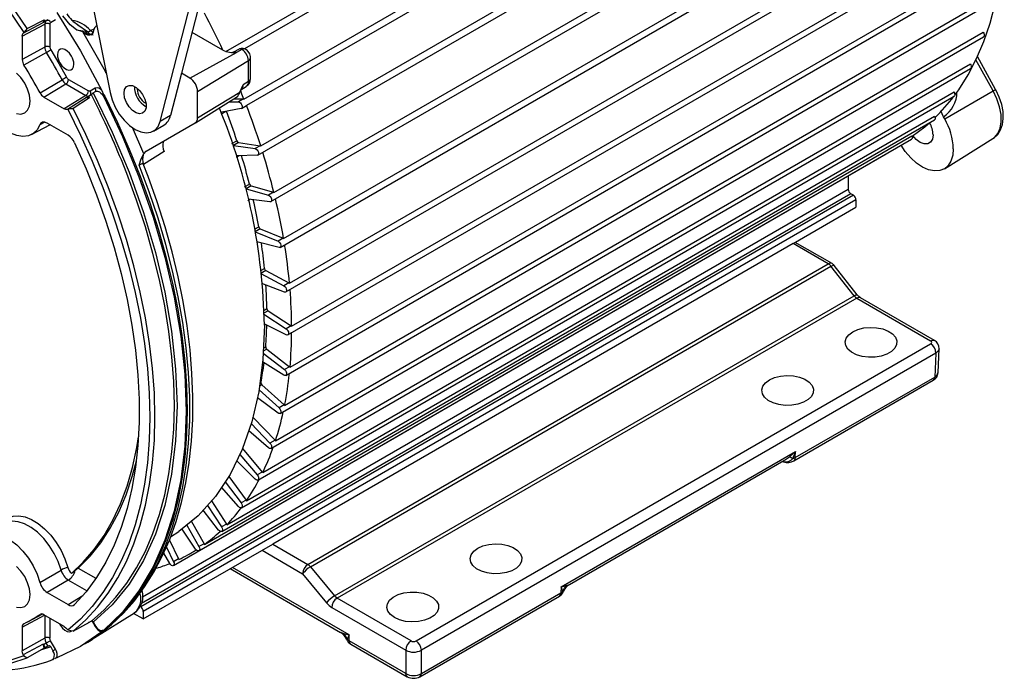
# Model space of a CAD drawing. Header units: inches. Extents: x 0 to 77, y 0 to 59.5.
# Tile 19 of 21: x 58 to 66.4, y 39.3 to 44.9. Entities that reach past the tile are written whole.
import ezdxf

# ---------------------------------------------------------------- set-up
doc = ezdxf.new("R2010")
doc.units = ezdxf.units.IN
doc.header["$LTSCALE"] = 7
doc.header["$MEASUREMENT"] = 0

msp = doc.modelspace()

# ---------------------------------------------------------------- linework, layer by layer
for p, q in [((59.763772, 44.617615), (65.753232, 48.075257)), ((65.778092, 48.021394), (59.92044, 44.639844)), ((59.917474, 44.214104), (65.922675, 47.680833)), ((65.943822, 47.626329), (59.938621, 44.1596)), ((60.035284, 43.738458), (66.083168, 47.229828)), ((60.05914, 43.816887), (66.064341, 47.283616)), ((60.171477, 43.421229), (66.176678, 46.887958)), ((60.145338, 43.343854), (66.193222, 46.835223)), ((60.253254, 43.031466), (66.258455, 46.498195)), ((60.224821, 42.955428), (66.272705, 46.446797)), ((60.272861, 42.577435), (66.320746, 46.068804)), ((60.303576, 42.651868), (66.308777, 46.118596)), ((60.32189, 42.286592), (66.327091, 45.753321)), ((60.288934, 42.214017), (66.336818, 45.705386)), ((58.522658, 45.564707), (58.781318, 44.268355)), ((60.307997, 41.939643), (66.313198, 45.406372)), ((60.272861, 41.869156), (66.320746, 45.360525)), ((59.552625, 45.072171), (59.386974, 44.433219)), ((60.262048, 41.61482), (66.267249, 45.081549)), ((59.205576, 44.023436), (59.464236, 45.021145)), ((60.224821, 41.54663), (66.272705, 45.037999)), ((58.076228, 44.813417), (58.222098, 44.88672)), ((58.215644, 44.866185), (58.230021, 44.874487)), ((58.215645, 44.866185), (58.239619, 44.879033)), ((58.222098, 44.88672), (58.230021, 44.874487)), ((58.230021, 44.874487), (58.25369, 44.887159)), ((58.25369, 44.887159), (58.239619, 44.879033)), ((58.27646, 44.864518), (58.318332, 44.888699)), ((58.035873, 44.748056), (58.226575, 44.8502)), ((58.044697, 44.77369), (58.212489, 44.863908)), ((58.212489, 44.863908), (58.215645, 44.866185)), ((58.226575, 44.8502), (58.226575, 44.655242)), ((58.269834, 44.849873), (58.269834, 44.654915)), ((58.54937, 44.785118), (58.49573, 44.800606)), ((58.49573, 44.800606), (58.568785, 44.790554)), ((58.590583, 44.784671), (58.507958, 44.842116)), ((58.568785, 44.790554), (58.590583, 44.784672)), ((58.590583, 44.784671), (58.601849, 44.788286)), ((58.601852, 44.788288), (58.614817, 44.794646)), ((58.614817, 44.794646), (58.644653, 44.810088)), ((58.668155, 44.835505), (58.660125, 44.831207)), ((58.035873, 44.748056), (58.035873, 44.54833)), ((58.04794, 44.777619), (58.044697, 44.77369)), ((59.739245, 44.627371), (59.476615, 44.778984)), ((60.145338, 41.249972), (66.193222, 44.741342)), ((60.184547, 41.315684), (66.189748, 44.782412)), ((58.226575, 44.655242), (58.035873, 44.54833)), ((59.876149, 44.637758), (59.829084, 44.612564)), ((59.900417, 44.635017), (59.854244, 44.609759)), ((58.240695, 44.609526), (58.050017, 44.502575)), ((59.457309, 44.392616), (59.854244, 44.609759)), ((59.523777, 44.27749), (59.955282, 44.539989)), ((59.955282, 44.361983), (59.955282, 44.539989)), ((59.972583, 44.387018), (59.972583, 44.565024)), ((66.27464, 44.28307), (66.128371, 44.5455)), ((66.296201, 44.296318), (66.141585, 44.573722)), ((60.035284, 40.982434), (66.083168, 44.473803)), ((60.076342, 41.04551), (66.081543, 44.512239)), ((58.186392, 44.266365), (58.374364, 44.378004)), ((58.428241, 44.380548), (58.59707, 44.283084)), ((59.386974, 44.433219), (59.293964, 44.074462)), ((59.457309, 44.392616), (59.386974, 44.433219)), ((58.218945, 44.23124), (58.406894, 44.342921)), ((58.406894, 44.342921), (58.575723, 44.245457)), ((58.654937, 44.305682), (58.613065, 44.281502)), ((59.882492, 44.27274), (59.910318, 44.33463)), ((59.892027, 44.292836), (59.937329, 44.320962)), ((59.955282, 44.361983), (59.910318, 44.33463)), ((58.218945, 44.23124), (58.391903, 44.131394)), ((58.575723, 44.245457), (58.391903, 44.131394)), ((58.580549, 44.22641), (58.418513, 44.126222)), ((58.605107, 44.223329), (58.468682, 44.133667)), ((58.58421, 44.22807), (58.580549, 44.22641)), ((58.584202, 44.228065), (58.598475, 44.236307)), ((58.607213, 44.242341), (58.58421, 44.22807)), ((58.621284, 44.250467), (58.598475, 44.236307)), ((58.598475, 44.236307), (58.605107, 44.223329)), ((58.621284, 44.250467), (58.607213, 44.242341)), ((58.6221, 44.251), (58.621284, 44.250467)), ((58.63884, 44.267242), (58.65834, 44.278506)), ((58.736434, 44.237898), (58.727226, 44.232183)), ((59.505101, 44.01196), (59.855203, 44.229325)), ((59.523777, 44.054522), (59.523777, 44.27749)), ((59.523777, 44.054522), (59.882492, 44.27274)), ((59.832666, 44.215332), (59.913353, 44.214704)), ((59.913353, 44.214704), (59.87067, 44.190064)), ((59.895864, 40.746945), (65.943749, 44.238315)), ((59.938621, 40.807259), (65.943822, 44.273988)), ((65.864228, 44.045677), (66.27464, 44.28307)), ((58.418513, 44.126222), (58.423536, 44.127067)), ((59.892543, 44.133687), (59.729748, 44.102064)), ((59.792941, 44.190669), (59.87067, 44.190064)), ((59.895864, 44.134917), (59.938547, 44.159558)), ((59.293964, 44.074462), (59.205576, 44.023436)), ((59.763795, 44.108678), (59.726142, 44.086941)), ((59.728607, 40.546087), (65.776491, 44.037457)), ((59.772891, 40.603542), (65.778092, 44.070271)), ((65.853882, 44.064239), (65.832338, 44.114198)), ((65.864228, 44.045677), (65.853882, 44.064239)), ((58.115556, 43.913006), (58.270986, 43.996207)), ((58.226844, 44.017584), (58.18548, 43.995687)), ((58.426209, 43.906599), (58.247725, 44.009635)), ((58.274399, 43.994237), (58.267419, 43.994297)), ((59.067841, 43.748496), (58.970398, 43.971696)), ((59.088523, 43.77138), (59.504309, 44.011487)), ((59.148435, 43.941208), (59.236823, 43.992234)), ((59.535344, 40.38206), (65.583228, 43.873429)), ((59.580967, 40.43659), (65.586168, 43.903319)), ((65.862809, 43.62323), (66.27328, 43.878076)), ((59.81434, 43.836139), (59.857023, 43.86078)), ((59.871196, 43.845854), (59.828513, 43.821213)), ((59.828513, 43.821213), (60.012197, 43.793434)), ((59.871196, 43.845854), (60.054881, 43.818075)), ((60.054881, 43.818075), (60.012197, 43.793434)), ((59.239736, 43.769187), (59.063604, 43.659899)), ((59.067841, 43.748496), (59.088523, 43.77138)), ((59.318192, 40.25666), (65.366077, 43.74803)), ((59.876344, 43.732369), (59.851575, 43.71807)), ((60.029991, 43.737012), (59.856718, 43.731776)), ((65.366799, 43.748487), (65.366077, 43.74803)), ((65.044867, 43.562599), (65.044867, 43.448321)), ((59.921195, 43.468441), (59.963879, 43.493082)), ((59.977364, 43.47688), (59.93468, 43.452239)), ((59.93468, 43.452239), (60.124443, 43.398351)), ((59.977364, 43.47688), (60.167126, 43.422991)), ((65.088708, 43.3977), (59.040823, 39.906331)), ((65.066787, 43.410354), (59.046678, 39.935019)), ((59.055805, 39.990909), (65.044867, 43.448321)), ((60.167126, 43.422991), (60.124443, 43.398351)), ((65.088708, 43.3977), (65.066787, 43.410354)), ((65.110628, 43.359733), (59.062744, 39.868364)), ((59.968091, 43.362313), (59.949484, 43.351571)), ((60.137961, 43.342502), (59.956109, 43.36371)), ((64.577499, 42.987866), (65.110628, 43.295634)), ((65.110628, 43.359733), (65.110628, 43.295634)), ((60.007198, 43.110141), (60.042449, 43.130491)), ((60.055098, 43.11319), (60.012415, 43.088549)), ((60.012415, 43.088549), (60.206176, 43.009142)), ((60.055098, 43.11319), (60.248859, 43.033783)), ((60.248859, 43.033783), (60.206176, 43.009142)), ((60.215271, 42.954478), (60.026833, 43.001898)), ((60.03383, 43.000137), (60.027813, 42.996664)), ((64.577499, 42.987866), (60.161152, 40.438363)), ((64.876146, 42.815461), (64.577499, 42.987866)), ((64.907643, 42.81858), (64.595949, 42.998517)), ((60.459799, 40.265958), (64.876146, 42.815461)), ((60.482073, 40.246208), (64.89842, 42.79571)), ((65.095179, 42.545443), (64.89842, 42.79571)), ((65.122431, 42.552689), (64.925672, 42.802956)), ((60.060329, 42.75877), (60.091873, 42.77698)), ((60.103548, 42.758769), (60.060865, 42.734129)), ((60.060865, 42.734129), (60.256501, 42.630073)), ((60.103548, 42.758769), (60.299185, 42.654713)), ((60.261074, 42.577192), (60.068113, 42.650305)), ((60.299185, 42.654713), (60.256501, 42.630073)), ((60.684873, 39.999428), (65.095179, 42.545443)), ((65.11714, 42.525512), (60.707459, 39.979858)), ((65.11714, 42.525512), (65.744845, 42.163146)), ((65.776342, 42.166265), (65.148637, 42.528631)), ((60.085256, 42.421209), (60.11161, 42.436422)), ((60.122182, 42.417501), (60.086211, 42.396735)), ((60.086541, 42.388262), (60.274868, 42.265296)), ((60.122182, 42.417501), (60.317551, 42.289936)), ((60.274868, 42.214779), (60.089684, 42.307673)), ((60.317551, 42.289936), (60.274868, 42.265296)), ((61.378636, 39.617492), (65.744845, 42.13805)), ((60.080517, 42.058862), (60.261074, 41.918808)), ((60.110796, 42.093124), (60.081219, 42.076049)), ((60.082257, 42.101472), (60.101442, 42.112548)), ((60.110796, 42.093124), (60.303758, 41.943449)), ((65.789377, 42.059553), (61.423168, 39.538995)), ((65.789377, 42.059553), (65.780156, 41.856235)), ((65.807486, 41.891033), (65.816904, 42.098696)), ((60.256501, 41.871207), (60.075561, 41.983878)), ((60.303758, 41.943449), (60.261074, 41.918808)), ((60.069516, 41.789193), (60.04883, 41.777251)), ((60.052235, 41.803568), (60.061482, 41.808906)), ((60.069516, 41.789193), (60.257955, 41.619046)), ((64.583173, 41.14525), (65.767121, 41.828728)), ((64.596208, 41.172756), (65.780156, 41.856235)), ((60.045059, 41.748095), (60.215271, 41.594405)), ((60.206176, 41.550243), (60.031207, 41.680552)), ((60.257955, 41.619046), (60.215271, 41.594405)), ((59.978886, 41.460754), (60.137961, 41.295642)), ((59.998793, 41.509036), (59.990705, 41.504367)), ((59.998793, 41.509036), (60.180645, 41.320283)), ((60.124443, 41.255401), (59.957926, 41.40037)), ((60.180645, 41.320283), (60.137961, 41.295642)), ((59.882697, 41.200304), (60.029991, 41.025791)), ((59.905293, 41.248744), (60.072674, 41.050432)), ((62.608283, 40.075247), (64.597374, 41.223525)), ((64.546175, 41.180227), (64.597374, 41.223525)), ((64.597374, 41.223525), (64.572199, 41.162776)), ((64.596208, 41.172756), (64.597374, 41.223525)), ((60.012197, 40.989914), (59.856331, 41.146301)), ((62.680186, 40.096774), (64.499567, 41.147081)), ((64.470763, 41.148195), (64.474553, 41.146402)), ((64.49909, 41.147928), (64.511006, 41.154644)), ((64.572199, 41.162776), (64.596208, 41.172756)), ((60.072674, 41.050432), (60.029991, 41.025791)), ((59.758712, 40.968326), (59.892543, 40.78781)), ((59.787525, 41.011674), (59.935226, 40.812451)), ((59.87067, 40.756688), (59.727314, 40.921088)), ((59.642068, 40.805362), (59.769807, 40.608946)), ((59.935226, 40.812451), (59.892543, 40.78781)), ((59.70141, 40.55828), (59.572047, 40.727221)), ((59.608049, 40.767399), (59.727124, 40.584305)), ((59.470782, 40.631536), (59.578229, 40.442147)), ((59.295156, 40.501484), (59.365433, 40.545139)), ((59.506274, 40.396864), (59.391974, 40.566906)), ((59.432111, 40.599823), (59.535546, 40.417507)), ((59.769807, 40.608946), (59.727124, 40.584305)), ((59.284568, 40.473206), (59.362591, 40.313883)), ((59.062744, 39.804265), (60.161152, 40.438363)), ((59.287398, 40.274207), (59.235889, 40.36189)), ((59.258741, 40.414146), (59.319908, 40.289242)), ((59.460762, 40.358664), (59.512995, 40.388817)), ((59.578229, 40.442147), (59.535546, 40.417507)), ((60.070899, 40.386261), (60.415267, 40.187461)), ((60.161152, 40.438363), (60.459799, 40.265958)), ((59.362591, 40.313883), (59.319908, 40.289242)), ((58.18548, 40.114424), (58.364556, 40.218564)), ((58.511569, 40.235916), (58.661199, 40.149536)), ((59.801526, 40.230755), (60.737554, 39.690398)), ((60.809291, 39.668967), (59.818833, 40.240746)), ((60.482073, 40.246208), (60.684873, 39.999428)), ((58.426591, 40.133511), (58.247725, 40.02861)), ((58.583275, 40.043059), (58.426591, 40.133511)), ((60.415267, 40.187461), (60.618066, 39.940681)), ((58.247725, 40.02861), (58.426209, 39.925573)), ((62.608283, 40.075247), (62.607117, 40.024478)), ((62.607117, 40.024478), (62.624512, 40.038402)), ((62.608283, 40.075247), (62.65354, 40.087632)), ((62.624512, 40.038402), (62.608283, 40.075247)), ((58.426209, 39.925573), (58.550096, 40.002829)), ((61.335164, 39.617492), (60.707459, 39.979858)), ((61.410133, 39.313493), (62.594081, 39.996972)), ((61.423168, 39.340999), (62.607117, 40.024478)), ((59.062744, 39.868364), (59.062744, 39.804265)), ((60.662927, 39.901361), (61.290631, 39.538995)), ((58.035873, 39.734514), (58.225931, 39.836201)), ((58.082118, 39.780564), (58.203746, 39.845672)), ((58.391903, 39.740387), (58.218945, 39.840234)), ((58.226575, 39.835829), (58.226575, 39.641587)), ((58.269834, 39.810856), (58.269834, 39.64126)), ((58.468682, 39.700084), (58.605107, 39.77784)), ((58.598475, 39.772519), (58.621284, 39.7856)), ((58.605107, 39.77784), (58.598475, 39.772519)), ((58.621284, 39.7856), (58.6221, 39.786065)), ((58.625697, 39.791467), (58.654937, 39.740821)), ((58.638839, 39.77662), (58.658357, 39.742811)), ((58.651364, 39.646646), (58.987623, 39.855416)), ((59.062744, 39.804265), (58.981126, 39.851382)), ((58.035873, 39.734514), (58.035873, 39.534788)), ((58.423536, 39.708191), (58.418513, 39.714836)), ((58.721832, 39.706325), (58.731151, 39.711265)), ((58.727226, 39.709631), (58.736434, 39.714512)), ((58.226575, 39.641587), (58.035873, 39.534788)), ((58.318332, 39.54644), (58.27646, 39.618966)), ((58.567415, 39.592529), (58.592469, 39.608084)), ((60.764033, 39.681352), (60.809291, 39.668967)), ((60.809291, 39.668967), (60.79306, 39.632121)), ((60.79306, 39.632121), (60.810457, 39.618198)), ((60.810457, 39.618198), (60.809291, 39.668967)), ((61.290631, 39.340999), (60.810457, 39.618198)), ((58.212489, 39.590568), (58.044697, 39.498967)), ((58.222098, 39.556662), (58.076228, 39.473452)), ((58.276995, 39.567664), (58.198141, 39.542996)), ((58.215757, 39.584454), (58.212489, 39.590568)), ((58.215748, 39.58445), (58.230021, 39.559746)), ((58.239618, 39.597695), (58.215757, 39.584454)), ((58.230021, 39.559746), (58.222098, 39.556662)), ((58.253689, 39.573323), (58.230021, 39.559746)), ((58.254559, 39.57382), (58.253689, 39.573323)), ((58.276995, 39.567664), (58.296498, 39.533887)), ((60.823492, 39.590692), (61.303666, 39.313493)), ((61.290631, 39.538995), (61.290631, 39.340999)), ((61.423168, 39.340999), (61.423168, 39.538995)), ((58.044697, 39.498967), (58.04794, 39.491293)), ((58.300374, 39.462698), (58.290821, 39.457618)), ((58.295287, 39.45992), (58.304953, 39.465061)), ((58.302025, 39.464848), (58.30253, 39.467823))]:
    msp.add_line(p, q)
at = {"flags": 128}
for points in [[(65.949568, 44.246962), (65.983029, 44.293585), (66.062766, 44.420192), (66.133757, 44.556866), (66.195767, 44.703152), (66.24859, 44.858565), (66.29205, 45.022588), (66.326003, 45.194677), (66.350336, 45.37426), (66.364968, 45.56074), (66.369851, 45.753498)], [(57.911989, 44.979776), (58.04794, 44.777619)], [(58.076228, 44.813417), (57.939591, 45.01578)], [(58.215471, 44.866489), (58.219958, 44.875471), (58.222098, 44.88672)], [(58.239619, 44.879033), (58.230017, 44.867954), (58.226575, 44.8502)], [(58.329789, 44.948061), (58.529297, 44.621827), (58.712071, 44.285929)], [(58.49573, 44.800606), (58.442078, 44.844669), (58.37996, 44.919501)], [(58.076228, 44.813417), (58.064632, 44.794852), (58.04794, 44.777619)], [(58.269834, 44.849873), (58.271556, 44.858875), (58.27646, 44.864518)], [(58.640385, 44.796779), (58.636677, 44.780933), (58.629512, 44.768484), (58.619626, 44.760213), (58.607321, 44.756377), (58.593485, 44.757104), (58.578601, 44.762469), (58.563708, 44.771915), (58.54937, 44.785118)], [(58.634488, 44.77713), (58.633927, 44.777406), (58.614817, 44.794646)], [(58.668647, 44.833042), (58.662307, 44.83228), (58.647528, 44.819052), (58.640385, 44.796779)], [(58.035873, 44.748056), (58.038079, 44.762991), (58.044697, 44.77369)], [(58.748871, 44.430973), (58.740922, 44.446866), (58.54937, 44.785118)], [(66.189748, 44.782412), (66.194985, 44.773826), (66.198403, 44.764645), (66.199642, 44.755838), (66.198571, 44.748332), (66.195302, 44.742919), (66.193222, 44.741342)], [(58.18548, 43.995687), (58.161556, 43.952691), (58.128756, 43.921071), (58.088265, 43.901971), (58.041546, 43.896081), (57.990287, 43.903612), (57.936339, 43.924294), (57.881652, 43.957379), (57.8282, 44.001672), (57.777915, 44.055572), (57.732614, 44.117133), (57.693933, 44.184131), (57.663269, 44.254145), (57.641731, 44.324646), (57.630096, 44.393086), (57.628784, 44.456995), (57.637844, 44.514062), (57.656947, 44.562226), (57.685404, 44.599748), (57.722186, 44.625271), (57.765965, 44.637874), (57.81516, 44.637101)], [(58.277006, 44.631694), (58.345494, 44.515685), (58.411717, 44.398368)], [(58.454047, 44.578372), (58.437463, 44.602148), (58.418023, 44.621403), (58.3974, 44.634478), (58.377372, 44.640247), (58.359663, 44.638213), (58.345797, 44.628551), (58.336969, 44.612094), (58.33394, 44.590259)], [(59.900417, 44.635017), (59.889004, 44.6394), (59.878835, 44.638894), (59.876399, 44.637231)], [(59.961119, 44.606704), (59.940749, 44.63062), (59.936463, 44.633516)], [(59.828802, 44.61341), (59.822653, 44.610224), (59.820188, 44.610081)], [(58.354547, 44.520913), (58.371131, 44.497136), (58.390571, 44.477881), (58.411193, 44.464807), (58.431221, 44.459038), (58.448931, 44.461072), (58.462796, 44.470733), (58.471624, 44.48719), (58.474654, 44.509026)], [(66.081543, 44.512239), (66.086249, 44.503357), (66.088996, 44.494191), (66.089495, 44.485705), (66.087695, 44.478795), (66.083783, 44.474188), (66.083168, 44.473803)], [(58.101529, 44.196528), (58.096268, 44.245716), (58.080842, 44.297627), (58.056302, 44.348723), (58.024322, 44.395522), (57.98708, 44.434835)], [(58.899402, 44.263975), (58.904498, 44.296295), (58.919232, 44.31923), (58.942009, 44.330294), (58.97036, 44.328288), (59.001213, 44.313429), (59.031225, 44.287328), (59.057142, 44.252813), (59.076157, 44.213624), (59.08621, 44.174008), (59.08621, 44.138258), (59.076157, 44.110248), (59.057142, 44.093014), (59.031225, 44.088422), (59.001213, 44.096971), (58.97036, 44.117734), (58.942009, 44.148462), (58.919232, 44.185823), (58.904498, 44.225771), (58.899402, 44.263975)], [(66.274748, 43.879974), (66.280772, 43.88302), (66.313657, 43.913458), (66.337974, 43.951578), (66.353994, 43.9969), (66.361348, 44.049241), (66.359357, 44.107317), (66.347896, 44.168602), (66.327606, 44.230358), (66.30105, 44.287436), (66.296201, 44.296318)], [(58.575724, 44.245457), (58.592812, 44.239563), (58.607213, 44.242341)], [(58.605107, 44.223329), (58.594213, 44.227116), (58.584408, 44.227725)], [(58.613065, 44.281502), (58.605722, 44.280076), (58.59707, 44.283084)], [(58.63884, 44.267242), (58.800037, 43.932697), (58.94233, 43.593712), (59.064627, 43.252885), (59.165993, 42.912828), (59.245649, 42.576145), (59.302987, 42.245417), (59.337566, 41.923176), (59.349122, 41.611893), (59.337566, 41.313953), (59.302987, 41.031637), (59.245649, 40.767109), (59.245164, 40.765619)], [(58.65834, 44.278506), (58.665824, 44.281081), (58.674443, 44.280844), (58.689887, 44.27459), (58.702605, 44.264681), (58.712534, 44.254185)], [(58.712534, 44.254185), (58.720511, 44.243735), (58.727226, 44.232183)], [(58.736434, 44.237898), (58.724782, 44.246342), (58.712534, 44.254185)], [(58.727226, 44.232183), (58.886024, 43.895569), (59.026087, 43.554976), (59.146387, 43.212903), (59.246041, 42.87186), (59.324319, 42.53435), (59.380645, 42.202848), (59.414607, 41.879788), (59.425956, 41.567539), (59.414607, 41.268393), (59.380645, 40.984544), (59.324319, 40.718076), (59.246041, 40.470943), (59.146387, 40.244958), (59.026087, 40.041781), (58.886024, 39.862901), (58.727226, 39.709631)], [(58.736434, 44.237898), (58.84436, 44.014011), (58.94412, 43.787986), (59.035389, 43.560559), (59.117869, 43.332473), (59.191291, 43.104473), (59.255415, 42.877302), (59.310032, 42.651701), (59.354964, 42.428407), (59.390063, 42.208149), (59.415217, 41.991644), (59.430342, 41.779599), (59.435389, 41.572706), (59.430342, 41.371641), (59.415217, 41.17706), (59.390063, 40.989596), (59.354964, 40.809863), (59.310032, 40.638446), (59.255415, 40.475904), (59.191291, 40.322769), (59.117869, 40.17954), (59.035389, 40.046684), (58.94412, 39.924634), (58.84436, 39.81379), (58.736434, 39.714512)], [(58.781318, 44.268355), (58.79842, 44.206711), (58.824867, 44.145209), (58.859392, 44.086797), (58.900341, 44.034273), (58.945751, 43.990155), (58.993447, 43.956556), (59.041143, 43.935086), (59.086553, 43.926775), (59.127502, 43.93202), (59.162027, 43.950571), (59.188474, 43.981537), (59.205576, 44.023436)], [(59.917474, 44.214104), (59.900509, 44.256845), (59.889336, 44.284543)], [(65.943822, 44.273988), (65.947943, 44.26491), (65.949989, 44.255858), (65.949744, 44.247787), (65.947233, 44.241547), (65.943749, 44.238315)], [(66.27328, 43.878076), (66.287522, 43.888429), (66.316138, 43.922408), (66.335207, 43.967589), (66.343923, 44.022062), (66.341917, 44.083526), (66.329274, 44.149382), (66.306528, 44.216847), (66.27464, 44.28307)], [(57.98708, 44.090361), (58.024322, 44.086675), (58.056302, 44.096551), (58.080842, 44.119314), (58.096268, 44.153414), (58.101529, 44.196528)], [(58.418513, 44.126222), (58.40594, 44.125838), (58.391903, 44.131394)], [(58.423536, 44.127067), (58.446806, 44.132906), (58.468682, 44.133667)], [(58.423536, 44.127067), (58.530636, 43.908248), (58.629672, 43.687177), (58.72031, 43.464597), (58.802247, 43.241258), (58.875205, 43.017912), (58.93894, 42.795309), (58.993237, 42.5742), (59.037913, 42.355328), (59.072818, 42.139431), (59.097834, 41.927233), (59.112878, 41.719451), (59.117898, 41.516783), (59.112878, 41.31991), (59.097834, 41.129497), (59.072818, 40.946183), (59.037913, 40.770585), (58.993237, 40.603295), (58.93894, 40.444876), (58.875205, 40.29586), (58.802247, 40.15675), (58.72031, 40.028012), (58.629672, 39.910082), (58.530636, 39.803355), (58.423536, 39.708191)], [(58.468682, 39.700084), (58.575617, 39.796136), (58.674488, 39.903706), (58.764966, 40.022436), (58.846749, 40.15193), (58.919564, 40.291757), (58.983169, 40.441451), (59.037352, 40.600512), (59.081931, 40.768411), (59.11676, 40.944587), (59.14172, 41.128454), (59.15673, 41.319398), (59.161739, 41.516783), (59.15673, 41.719951), (59.14172, 41.928224), (59.11676, 42.14091), (59.081931, 42.357298), (59.037352, 42.576667), (58.983169, 42.798286), (58.919564, 43.021416), (58.846749, 43.245314), (58.764966, 43.469233), (58.674488, 43.692426), (58.575617, 43.914151), (58.468682, 44.133667)], [(59.87067, 44.190064), (59.878574, 44.188027), (59.886728, 44.182314), (59.893992, 44.173725), (59.899349, 44.163462), (59.902049, 44.152961), (59.901713, 44.143693), (59.89839, 44.136954), (59.892543, 44.133687)], [(59.728034, 44.10143), (59.728116, 44.101476), (59.729748, 44.102064)], [(65.778092, 44.070271), (65.781584, 44.061095), (65.782906, 44.052257), (65.781919, 44.044689), (65.778726, 44.039188), (65.776491, 44.037457)], [(58.247725, 44.009635), (58.225731, 44.018008), (58.206216, 44.016785), (58.191384, 44.006106), (58.18548, 43.995687)], [(65.587674, 43.899263), (65.694134, 43.978195), (65.735795, 44.013579)], [(65.586168, 43.903319), (65.588994, 43.894146), (65.589578, 43.885619), (65.587859, 43.878637), (65.584019, 43.873935), (65.583228, 43.873429)], [(65.765632, 43.909718), (65.760285, 43.87382), (65.744767, 43.84761), (65.720598, 43.833653), (65.690143, 43.833315), (65.656384, 43.84663), (65.622624, 43.872293), (65.594831, 43.904094)], [(58.480049, 43.843753), (58.57697, 43.622909), (58.665208, 43.4007), (58.74445, 43.177916), (58.814414, 42.955349), (58.874852, 42.733791), (58.925549, 42.514028), (58.966325, 42.296843), (58.997034, 42.083007), (59.017568, 41.87328), (59.027853, 41.668409), (59.027853, 41.46912), (59.017568, 41.276123), (58.997034, 41.090104), (58.966325, 40.911724), (58.925549, 40.741618), (58.874852, 40.580389), (58.814414, 40.428611), (58.74445, 40.286823), (58.665208, 40.15553), (58.57697, 40.035199), (58.480049, 39.926256)], [(60.012197, 43.793434), (60.020287, 43.790322), (60.028306, 43.783709), (60.035132, 43.77452), (60.03981, 43.764041), (60.041686, 43.753739), (60.040495, 43.745056), (60.036406, 43.739208), (60.029991, 43.737012)], [(65.937049, 43.792862), (65.932066, 43.736657), (65.917305, 43.688317), (65.89332, 43.649659), (65.861013, 43.622136), (65.821598, 43.606783), (65.776556, 43.604176), (65.72758, 43.614414), (65.676512, 43.637111), (65.625269, 43.671415), (65.575778, 43.716036), (65.529899, 43.769297), (65.493832, 43.821822)], [(59.028184, 43.652287), (59.04512, 43.706906), (59.067841, 43.748496)], [(59.853986, 43.73103), (59.854957, 43.731468), (59.856718, 43.731776)], [(58.6221, 39.786065), (58.730718, 39.88178), (58.831168, 39.989241), (58.923109, 40.108086), (59.006229, 40.23791), (59.080246, 40.378275), (59.14491, 40.528703), (59.200001, 40.688685), (59.245332, 40.857679), (59.28075, 41.035111), (59.306135, 41.220381), (59.3214, 41.412859), (59.326494, 41.611894), (59.3214, 41.816811), (59.306135, 42.026914), (59.28075, 42.241492), (59.245332, 42.459817), (59.200001, 42.68115), (59.14491, 42.904738), (59.080246, 43.129826), (59.006229, 43.355649), (58.923109, 43.581441), (58.876911, 43.697294)], [(58.796063, 39.760319), (58.835023, 39.796228), (58.935695, 39.901643), (59.028257, 40.018009), (59.112415, 40.144962), (59.187905, 40.282098), (59.254487, 40.428987), (59.311952, 40.585164), (59.360119, 40.750137), (59.398836, 40.923384), (59.427979, 41.104359), (59.447458, 41.292492), (59.457211, 41.487187), (59.457207, 41.687832), (59.447446, 41.893792), (59.427959, 42.104418), (59.398808, 42.319045), (59.360084, 42.536996), (59.311909, 42.757583), (59.254436, 42.980109), (59.187846, 43.203873), (59.11235, 43.428168), (59.028184, 43.652287)], [(58.804246, 39.767211), (58.893859, 39.852564), (58.987922, 39.959003), (59.074528, 40.075176), (59.153427, 40.200801), (59.224372, 40.335555), (59.287131, 40.479067), (59.341495, 40.630923), (59.387283, 40.790669), (59.424351, 40.95782), (59.452588, 41.131865), (59.471919, 41.312277), (59.482302, 41.498517), (59.483722, 41.690034), (59.476197, 41.886262), (59.459769, 42.086636), (59.434504, 42.290586), (59.400493, 42.497535), (59.357848, 42.706902), (59.306703, 42.918099), (59.247217, 43.130535), (59.179566, 43.343615), (59.103951, 43.556745), (59.061778, 43.664566)], [(59.061047, 43.664269), (59.060878, 43.666941), (59.056373, 43.666893), (59.049375, 43.664399), (59.039791, 43.659437), (59.028184, 43.652287)], [(60.124443, 43.398351), (60.132629, 43.394198), (60.140424, 43.386757), (60.146738, 43.377068), (60.150687, 43.366489), (60.151717, 43.356499), (60.149685, 43.348497), (60.144876, 43.343603), (60.137961, 43.342502)], [(60.206176, 43.009142), (60.214369, 43.003994), (60.221855, 42.995807), (60.227588, 42.985725), (60.230763, 42.97516), (60.230938, 42.965591), (60.228087, 42.958358), (60.222609, 42.954472), (60.215271, 42.954478)], [(64.89842, 42.79571), (64.906893, 42.800048), (64.914151, 42.80296), (64.919905, 42.804333), (64.92393, 42.804111), (64.925672, 42.802956)], [(60.256501, 42.630073), (60.264612, 42.623986), (60.271707, 42.615142), (60.276795, 42.604777), (60.279163, 42.594343), (60.278479, 42.585301), (60.27484, 42.578915), (60.268754, 42.57608), (60.261074, 42.577192)], [(65.095179, 42.545443), (65.11091, 42.552693), (65.120689, 42.553844), (65.121519, 42.551989)], [(65.095179, 42.545443), (65.105821, 42.533849), (65.11714, 42.525512)], [(65.148574, 42.528487), (65.134457, 42.531463), (65.11714, 42.525512)], [(65.148626, 42.528638), (65.135669, 42.538309), (65.122288, 42.55287)], [(60.09017, 42.295228), (60.078328, 42.005263), (60.042902, 41.731428), (59.984194, 41.476043), (59.902699, 41.241271), (59.799109, 41.029101), (59.674301, 40.841332), (59.529333, 40.679555), (59.365433, 40.545139)], [(60.274868, 42.265296), (60.282807, 42.258337), (60.289434, 42.248933), (60.293821, 42.238399), (60.295355, 42.22821), (60.293821, 42.219793), (60.289434, 42.214325), (60.282807, 42.212572), (60.274868, 42.214779)], [(65.083051, 42.240403), (65.126625, 42.259915), (65.177236, 42.272559), (65.231704, 42.277539), (65.286606, 42.274543), (65.338492, 42.263759), (65.384103, 42.245865), (65.420572, 42.221985), (65.445608, 42.193619), (65.457638, 42.16255), (65.455906, 42.13073), (65.44052, 42.100159), (65.412448, 42.072757), (65.373454, 42.050246), (65.325987, 42.03404), (65.27303, 42.025159), (65.21791, 42.024159), (65.164092, 42.031103), (65.114956, 42.045556), (65.07359, 42.066609), (65.042593, 42.09294), (65.023913, 42.122893), (65.018723, 42.154587), (65.02735, 42.186031), (65.049251, 42.215248), (65.083051, 42.240403)], [(65.744845, 42.163146), (65.762161, 42.169097), (65.77628, 42.166121)], [(65.744845, 42.13805), (65.751512, 42.143809), (65.753851, 42.150598), (65.751512, 42.157387), (65.744845, 42.163146)], [(65.816418, 42.096087), (65.809659, 42.076663), (65.789377, 42.059553)], [(60.261074, 41.918808), (60.268754, 41.911053), (60.27484, 41.901192), (60.278479, 41.890604), (60.279163, 41.880773), (60.276795, 41.873073), (60.271707, 41.868582), (60.264612, 41.86793), (60.256501, 41.871207)], [(64.375944, 41.832199), (64.419518, 41.851711), (64.470129, 41.864355), (64.524597, 41.869335), (64.579499, 41.866339), (64.631385, 41.855555), (64.676996, 41.837661), (64.713465, 41.813781), (64.738501, 41.785415), (64.750531, 41.754346), (64.748799, 41.722526), (64.733413, 41.691955), (64.705342, 41.664553), (64.666347, 41.642042), (64.61888, 41.625836), (64.565923, 41.616954), (64.510804, 41.615954), (64.456985, 41.622899), (64.407849, 41.637352), (64.366483, 41.658405), (64.335486, 41.684736), (64.316806, 41.714689), (64.311616, 41.746383), (64.320243, 41.777827), (64.342144, 41.807044), (64.375944, 41.832199)], [(65.780156, 41.856235), (65.800463, 41.873377), (65.807112, 41.892566)], [(65.780156, 41.856235), (65.776438, 41.839113), (65.767033, 41.82885)], [(60.215271, 41.594405), (60.222609, 41.58594), (60.228087, 41.575729), (60.230938, 41.565204), (60.230763, 41.555837), (60.227588, 41.548939), (60.221855, 41.545475), (60.214369, 41.545931), (60.206176, 41.550243)], [(58.452674, 40.190683), (58.553696, 40.285992), (58.646302, 40.393077), (58.730137, 40.511529), (58.80488, 40.640894), (58.870246, 40.780678), (58.925985, 40.930347), (58.971882, 41.089327), (59.007764, 41.25701), (59.022749, 41.34973)], [(60.137961, 41.295642), (60.144876, 41.286558), (60.149685, 41.276111), (60.151717, 41.265763), (60.150687, 41.256963), (60.146738, 41.250942), (60.140424, 41.248543), (60.132629, 41.250103), (60.124443, 41.255401)], [(58.511569, 40.235916), (58.610934, 40.336907), (58.70151, 40.449851), (58.782942, 40.574303), (58.854909, 40.709775), (58.917129, 40.855733), (58.969358, 41.011604), (59.004234, 41.144874)], [(64.511006, 41.154644), (64.514248, 41.156471), (64.546175, 41.180227)], [(64.572199, 41.162777), (64.557438, 41.173465), (64.546175, 41.180227)], [(64.596208, 41.172756), (64.59249, 41.155634), (64.583083, 41.14537)], [(60.029991, 41.025791), (60.036406, 41.016189), (60.040495, 41.005619), (60.041686, 40.995562), (60.03981, 40.987425), (60.035132, 40.982348), (60.028306, 40.98104), (60.020287, 40.983686), (60.012197, 40.989914)], [(59.892543, 40.78781), (59.89839, 40.777794), (59.901713, 40.767218), (59.902049, 40.757562), (59.899349, 40.750178), (59.893992, 40.746099), (59.886728, 40.745897), (59.878574, 40.749599), (59.87067, 40.756688)], [(59.245164, 40.765619), (59.165992, 40.522396), (59.064627, 40.299372), (58.942329, 40.099747), (58.800036, 39.92505), (58.638839, 39.77662)], [(57.854976, 40.594903), (57.879657, 40.629881), (57.915448, 40.658794), (57.95838, 40.675342), (58.00705, 40.678982), (58.05987, 40.669598), (58.115118, 40.647495), (58.170989, 40.613394), (58.225661, 40.568409), (58.277349, 40.514007), (58.324367, 40.451963), (58.365181, 40.384303), (58.398458, 40.313234), (58.423113, 40.241075)], [(58.364556, 40.218564), (58.339936, 40.289997), (58.306422, 40.360184), (58.265215, 40.426613), (58.21779, 40.486903), (58.165846, 40.538898), (58.111241, 40.580735), (58.055931, 40.610916), (58.001896, 40.62836), (57.951072, 40.632444), (57.905278, 40.62302), (57.881011, 40.611068)], [(59.727124, 40.584305), (59.732337, 40.573985), (59.734859, 40.563518), (59.734336, 40.554369), (59.730842, 40.547819), (59.724865, 40.544784), (59.717243, 40.545689), (59.709042, 40.550408), (59.70141, 40.55828)], [(57.81516, 39.900573), (57.765965, 39.956599), (57.722186, 40.019748), (57.685404, 40.08774), (57.656947, 40.158117), (57.637844, 40.228337), (57.628784, 40.295864), (57.630096, 40.358258), (57.641731, 40.413265), (57.663269, 40.458898), (57.693933, 40.493509), (57.732614, 40.515846), (57.777915, 40.525104), (57.8282, 40.520947), (57.881652, 40.503526), (57.936339, 40.47347), (57.990287, 40.431865), (58.041546, 40.380213), (58.088265, 40.320382), (58.128756, 40.254533), (58.161556, 40.185043), (58.18548, 40.114424)], [(59.535546, 40.417507), (59.540069, 40.406996), (59.541761, 40.396753), (59.540385, 40.388211), (59.536135, 40.382566), (59.529604, 40.380608), (59.521707, 40.382611), (59.51355, 40.388295), (59.506274, 40.396864)], [(61.90107, 40.403485), (61.944645, 40.422997), (61.995256, 40.43564), (62.049723, 40.440621), (62.104625, 40.437625), (62.156512, 40.426841), (62.202122, 40.408947), (62.238591, 40.385066), (62.263627, 40.356701), (62.275657, 40.325632), (62.273925, 40.293812), (62.25854, 40.263241), (62.230468, 40.235839), (62.191473, 40.213328), (62.144006, 40.197122), (62.091049, 40.18824), (62.03593, 40.18724), (61.982111, 40.194185), (61.932975, 40.208638), (61.891609, 40.229691), (61.860612, 40.256022), (61.841932, 40.285975), (61.836742, 40.317669), (61.845369, 40.349113), (61.86727, 40.37833), (61.90107, 40.403485)], [(59.319908, 40.289242), (59.323691, 40.278656), (59.324535, 40.268749), (59.322322, 40.260907), (59.317361, 40.25623), (59.310348, 40.25537), (59.302263, 40.258449), (59.294239, 40.265035), (59.287398, 40.274207)], [(58.101529, 40.010512), (58.096268, 40.0597), (58.080842, 40.111611), (58.056302, 40.162707), (58.024322, 40.209506), (57.98708, 40.248819)], [(58.486085, 40.214731), (58.463926, 40.198456), (58.452674, 40.190683)], [(58.511569, 40.235916), (58.495384, 40.222083), (58.486085, 40.214731)], [(61.193963, 39.815671), (61.160164, 39.840826), (61.138262, 39.870043), (61.129635, 39.901487), (61.134825, 39.933181), (61.153505, 39.963134), (61.184502, 39.989465), (61.225869, 40.010518), (61.275005, 40.024971), (61.328823, 40.031916), (61.383942, 40.030916), (61.436899, 40.022034), (61.484366, 40.005828), (61.523361, 39.983317), (61.551433, 39.955915), (61.566818, 39.925344), (61.568551, 39.893524), (61.556521, 39.862455), (61.531485, 39.834089), (61.495016, 39.810209), (61.449405, 39.792315), (61.397518, 39.781531), (61.342617, 39.778535), (61.288149, 39.783515), (61.237538, 39.796159), (61.193963, 39.815671)], [(62.624512, 40.038402), (62.636381, 40.064646), (62.65354, 40.087632)], [(62.629063, 40.037411), (62.629346, 40.037295), (62.624512, 40.038402)], [(62.65354, 40.087632), (62.672246, 40.093619), (62.67977, 40.097462)], [(57.98708, 39.904345), (58.024322, 39.900659), (58.056302, 39.910534), (58.080842, 39.933298), (58.096268, 39.967398), (58.101529, 40.010512)], [(60.707459, 39.979858), (60.695984, 39.988104), (60.684873, 39.999428)], [(62.593993, 39.997093), (62.603398, 40.007356), (62.607117, 40.024478)], [(60.618066, 39.940681), (60.639998, 39.917966), (60.662927, 39.901361)], [(56.156046, 39.781633), (56.156535, 39.781351), (56.32997, 39.687013), (56.502827, 39.604558), (56.67453, 39.534259), (56.844506, 39.476352), (57.012188, 39.43103), (57.177019, 39.398444), (57.338448, 39.378702), (57.495937, 39.371869), (57.648961, 39.37797), (57.79701, 39.396984), (57.939591, 39.428846), (58.076228, 39.473452)], [(58.638839, 39.77662), (58.637312, 39.779057), (58.635508, 39.781474), (58.632757, 39.784313), (58.631375, 39.785366), (58.626732, 39.787124), (58.624319, 39.786945), (58.6221, 39.786065)], [(58.712071, 39.694609), (58.529297, 39.569738), (58.329789, 39.473851)], [(58.351977, 39.763436), (58.359663, 39.749207), (58.377372, 39.726726), (58.3974, 39.709371), (58.418023, 39.698636), (58.437463, 39.695446), (58.454047, 39.700075)], [(58.391903, 39.740387), (58.40594, 39.729736), (58.418513, 39.714836)], [(58.468682, 39.700084), (58.446806, 39.702867), (58.423536, 39.708191)], [(58.654937, 39.740821), (58.657806, 39.742481), (58.659527, 39.743479)], [(58.659732, 39.743601), (58.659753, 39.743613), (58.658357, 39.74281)], [(58.712534, 39.704591), (58.724782, 39.708111), (58.736434, 39.714512)], [(58.727226, 39.709631), (58.720511, 39.705832), (58.712534, 39.704591)], [(60.738032, 39.691246), (60.74307, 39.68813), (60.764033, 39.681352)], [(58.226575, 39.641587), (58.230014, 39.61998), (58.239618, 39.597695)], [(58.27646, 39.618966), (58.269344, 39.614857), (58.264637, 39.612139), (58.259425, 39.60913), (58.254014, 39.606006), (58.24873, 39.602955), (58.239618, 39.597695)], [(58.27646, 39.618966), (58.271555, 39.630276), (58.269834, 39.64126)], [(60.793061, 39.632121), (60.781355, 39.658089), (60.764033, 39.681352)], [(60.793061, 39.632121), (60.788228, 39.631013), (60.788552, 39.631145)], [(60.810457, 39.618198), (60.814175, 39.601076), (60.82358, 39.590813)], [(58.044697, 39.498967), (58.038079, 39.517306), (58.035873, 39.534788)], [(58.222098, 39.556662), (58.219932, 39.570492), (58.215557, 39.58434)], [(58.253689, 39.573323), (58.24581, 39.586971), (58.239618, 39.597695)], [(58.04794, 39.491293), (57.911989, 39.446102)], [(58.04794, 39.491293), (58.064632, 39.48217), (58.076228, 39.473452)], [(58.30253, 39.467823), (58.297468, 39.461535), (58.290821, 39.457618)], [(58.300374, 39.462698), (58.301862, 39.463884), (58.302025, 39.464848)], [(61.303753, 39.313616), (61.29435, 39.323877), (61.290631, 39.340999)], [(61.410135, 39.313712), (61.41945, 39.323877), (61.423168, 39.340999)]]:
    msp.add_lwpolyline(points, dxfattribs=at)
for centre, radius, start, end in [((58.250382, 44.852342), 0.02878, 25.0304936, 111.9628368), ((58.643282, 45.077157), 0.269203, 211.4117763, 240.0988407), ((58.429863, 44.640946), 0.240482, 39.7270956, 84.0672494), ((53.294465, 41.59606), 7.122043, 25.1904406, 28.032353), ((58.247882, 44.807381), 0.047827, 62.6784844, 116.4556009), ((58.622257, 44.820353), 0.061215, 209.130219, 273.3115488), ((58.638322, 44.815872), 0.057031, 213.1674427, 270.0561702), ((58.247882, 44.612423), 0.047827, 62.6784028, 116.4556333), ((58.319967, 44.659049), 0.09347, 182.3340854, 211.993277), ((57.795728, 45.379213), 0.889052, 300.0327869, 302.7748053), ((58.316329, 44.656557), 0.046523, 182.0229308, 212.3044847), ((59.828452, 44.8256), 0.217377, 245.7711846, 276.8142928), ((59.902041, 44.586909), 0.057029, 43.7508122, 116.4300369), ((59.917316, 44.608121), 0.031764, 52.9806959, 122.1406398), ((59.836164, 44.534568), 0.119242, 2.6054785, 57.3945217), ((58.127636, 44.551632), 0.091822, 182.0606065, 212.2937561), ((52.345679, 41.051689), 6.88545, 28.8876301, 31.1123701), ((58.477415, 44.59516), 0.143559, 181.9564986, 211.1437278), ((58.331178, 44.504125), 0.143559, 1.9564986, 31.1437278), ((59.839116, 44.588354), 0.026211, 54.7478228, 112.3913138), ((59.941759, 44.567832), 0.030953, 295.904798, 354.769266), ((59.906643, 44.569758), 0.065822, 355.8628182, 34.1452403), ((52.16678, 40.948413), 6.873466, 28.8631262, 31.136874), ((58.820528, 43.60404), 0.893355, 117.233205, 119.962011), ((58.456878, 44.421889), 0.093458, 208.0060127, 237.6676773), ((58.380472, 44.382779), 0.047821, 303.5403504, 357.3257537), ((58.452899, 44.419982), 0.046509, 207.6921308, 237.9816094), ((59.379467, 44.270923), 0.14446, 2.6054785, 57.3945217), ((59.90516, 44.381502), 0.067263, 298.162699, 4.7406206), ((59.941763, 44.389822), 0.030948, 295.9020919, 354.8018185), ((58.670472, 44.25811), 0.050044, 33.7717291, 108.0843713), ((58.626074, 44.288264), 0.033711, 343.1729502, 31.1093078), ((59.182731, 44.318955), 0.194793, 179.3189941, 240.6756294), ((59.14824, 44.29945), 0.136774, 179.2143935, 241.9601098), ((59.863757, 44.330132), 0.046778, 306.8731993, 5.5172038), ((59.909488, 44.357586), 0.046005, 307.2418362, 5.4845202), ((66.190282, 44.444528), 0.182168, 297.5860664, 305.5516698), ((58.267681, 44.309054), 0.091816, 207.7063379, 237.9403567), ((58.549301, 44.285316), 0.047821, 303.5403504, 357.3257537), ((58.589484, 44.265008), 0.028777, 308.0312794, 34.9709638), ((58.738511, 44.147772), 0.155588, 129.8374317, 138.4349161), ((52.252473, 40.984262), 7.158472, 22.2715064, 27.1515529), ((58.947783, 44.375295), 0.252084, 200.7632646, 213.0276083), ((59.802848, 44.292786), 0.082128, 308.8253786, 345.8723014), ((59.913108, 44.198584), 0.016122, 74.2887905, 89.1302157), ((64.716598, 45.160732), 1.534641, 313.9930481, 323.0221926), ((65.714076, 44.27658), 0.254233, 303.3609477, 359.3844119), ((55.026175, 42.207646), 5.064752, 0.9908321, 22.4071898), ((53.848775, 41.825484), 6.521834, 17.7788617, 20.9708318), ((59.171037, 44.098918), 0.125337, 301.6598396, 348.7479397), ((59.476715, 44.04989), 0.047289, 305.6980385, 5.620379), ((54.100412, 41.977306), 6.0569, 18.1172921, 20.6324013), ((65.400833, 43.775305), 0.536503, 1.8753504, 30.2618217), ((65.539738, 43.901041), 0.22606, 2.1995834, 29.8560586), ((58.351065, 43.787737), 0.140623, 23.4745828, 57.6992075), ((59.340458, 43.818217), 0.112022, 160.3109829, 205.9558862), ((59.877741, 43.866261), 0.02143, 194.8182321, 252.2187145), ((60.051867, 43.799033), 0.019279, 67.8357289, 81.0062876), ((59.174734, 43.70269), 0.118384, 161.4237429, 198.6598737), ((54.530539, 42.11221), 5.606067, 14.2597052, 16.8048895), ((54.307511, 41.969606), 6.040969, 13.9040347, 17.2632578), ((59.986289, 43.498021), 0.022948, 192.4287609, 247.1118182), ((60.160697, 43.400858), 0.023047, 62.1136652, 73.8037797), ((54.856502, 42.102055), 5.476198, 9.7714384, 13.3578769), ((65.092459, 43.450487), 0.047641, 182.6054785, 237.3945217), ((65.063036, 43.357567), 0.047641, 2.6054785, 57.3945217), ((55.044733, 42.235716), 5.077183, 10.1505131, 12.7825186), ((60.066177, 43.134564), 0.024075, 189.7403244, 242.60138), ((60.238377, 43.008565), 0.02731, 56.990732, 67.4286712), ((55.612678, 42.329016), 4.50154, 5.7111533, 8.4727813), ((55.463295, 42.20271), 4.861077, 5.3016243, 9.1846415), ((64.89459, 42.789802), 0.0316, 65.6010412, 125.7094172), ((64.83378, 42.745247), 0.082004, 37.9787349, 58.8941006), ((64.876146, 42.764019), 0.063, 38.1742742, 60.0026883), ((60.116435, 42.779879), 0.024733, 186.7307117, 238.5960613), ((56.216617, 42.379034), 3.895416, 0.8441228, 3.7956264), ((60.284093, 42.626615), 0.031894, 52.348608, 61.7592293), ((56.091856, 42.256901), 4.230139, 0.4021664, 4.6623821), ((60.136441, 42.437883), 0.024874, 183.3667881, 235.0235245), ((56.788302, 42.375886), 3.323589, 355.4555084, 358.639994), ((60.297449, 42.259366), 0.036587, 48.0856807, 56.6723752), ((56.70584, 42.256901), 3.616101, 354.9666979, 359.6966189), ((65.693, 42.056758), 0.096417, 1.6615797, 57.4723423), ((65.738007, 42.097458), 0.078764, 358.2265979, 60.8877115), ((60.125932, 42.112378), 0.02449, 179.6017072, 231.8285966), ((57.312905, 42.322132), 2.796082, 349.4232981, 352.8977455), ((57.275655, 42.202052), 3.043581, 348.8755403, 354.0481708), ((60.27846, 41.911004), 0.041142, 44.1158049, 52.0557056), ((65.728462, 41.897894), 0.079234, 299.209767, 357.3521644), ((60.085013, 41.807002), 0.023608, 175.3726075, 228.9710833), ((60.227531, 41.58548), 0.045302, 40.3655866, 47.8111778), ((57.76748, 42.100567), 2.54131, 342.0100528, 347.7590252), ((60.145442, 41.28646), 0.048818, 36.7714112, 43.8547045), ((58.164663, 41.966886), 2.122134, 334.2672157, 340.6029496), ((64.513069, 41.215151), 0.07899, 250.0276604, 318.4668716), ((64.531002, 41.239379), 0.107618, 251.4128241, 298.9970445), ((60.033311, 41.017268), 0.051472, 33.2766419, 40.1140653), ((58.457784, 41.821136), 1.794666, 325.6019304, 332.4118004), ((59.892561, 40.780849), 0.053095, 29.8290741, 36.5263153), ((58.647828, 41.686986), 1.561928, 316.0795806, 322.9730693), ((58.743331, 41.592503), 1.427504, 305.9291099, 312.8921946), ((59.724888, 40.579736), 0.053581, 26.378601, 33.0351924), ((58.76718, 41.560094), 1.38726, 295.5248755, 302.4746898), ((59.532228, 40.416027), 0.0529, 22.8749933, 29.5886805), ((59.316721, 40.291375), 0.051095, 19.2656859, 26.1367242), ((58.481498, 40.001773), 0.246321, 103.7111786, 118.3434712), ((58.522234, 40.26632), 0.164751, 196.8496526, 216.2253533), ((58.535431, 40.273096), 0.116793, 195.9123902, 224.8803831), ((58.344397, 40.256118), 0.147609, 303.8371146, 343.716869), ((58.749486, 41.601782), 1.432571, 287.3824023, 292.0579364), ((60.511643, 40.184666), 0.096417, 122.5276864, 178.3384181), ((60.608794, 40.034741), 0.246529, 120.9321316, 141.721635), ((60.417434, 40.195745), 0.082004, 37.9787349, 58.8941006), ((58.326068, 40.150917), 0.145246, 194.5512094, 237.3588834), ((58.496903, 40.24473), 0.131581, 215.1600034, 237.6993699), ((58.895276, 39.994095), 0.165045, 303.0179196, 18.0472695), ((62.557076, 40.06389), 0.076481, 298.3867902, 339.8351106), ((62.723546, 40.005014), 0.099382, 114.9998385, 161.1211242), ((58.889625, 39.973401), 0.153376, 309.713072, 16.8636751), ((60.811594, 39.787961), 0.246529, 120.9321316, 141.721635), ((60.759303, 39.898565), 0.096417, 122.5277151, 178.3384159), ((58.452712, 39.958816), 0.042515, 231.4361829, 310.0173109), ((59.015152, 39.866198), 0.047641, 2.6054785, 57.3945217), ((57.457154, 40.948041), 1.324229, 296.596465, 303.4142868), ((58.200685, 39.815206), 0.030981, 53.8858408, 117.472498), ((58.066682, 39.737818), 0.030985, 122.5365865, 186.1197362), ((57.812092, 40.863991), 1.47861, 301.855375, 311.718372), ((58.731501, 39.777056), 0.084705, 205.3263976, 256.7392316), ((58.718019, 39.769873), 0.065512, 204.3985474, 265.1973114), ((59.772458, 38.421444), 1.656915, 128.7022075, 129.7900485), ((58.247882, 39.598768), 0.047827, 62.6784028, 116.4556334), ((58.374276, 39.903113), 0.364052, 302.2356789, 311.7221757), ((60.694122, 39.598692), 0.099334, 18.5704313, 64.9324503), ((60.860159, 39.657353), 0.076077, 200.0752312, 241.1811119), ((61.387008, 39.536199), 0.096417, 122.5277151, 178.3384159), ((61.3569, 39.659447), 0.047252, 242.6125212, 297.3875316), ((61.326792, 39.536199), 0.096417, 1.6615797, 57.4723423), ((58.262294, 39.558046), 0.017568, 33.1944121, 116.1212722), ((60.588172, 35.573188), 4.575906, 119.7384674, 120.0538155), ((58.243272, 39.495721), 0.065496, 334.7899339, 35.6430391), ((58.248656, 39.498245), 0.084721, 343.2657746, 34.6718073), ((61.3569, 39.662115), 0.139822, 241.70895, 298.2910499), ((57.728404, 41.013079), 1.654016, 262.0126977, 289.8787379), ((59.324539, 36.986256), 2.679114, 111.7956957, 112.2210945), ((61.3569, 39.464116), 0.139818, 241.7082623, 298.291737), ((61.356862, 39.416234), 0.115694, 242.6244819, 297.7814868)]:
    msp.add_arc(centre, radius, start, end)

doc.saveas('drawing.dxf')
